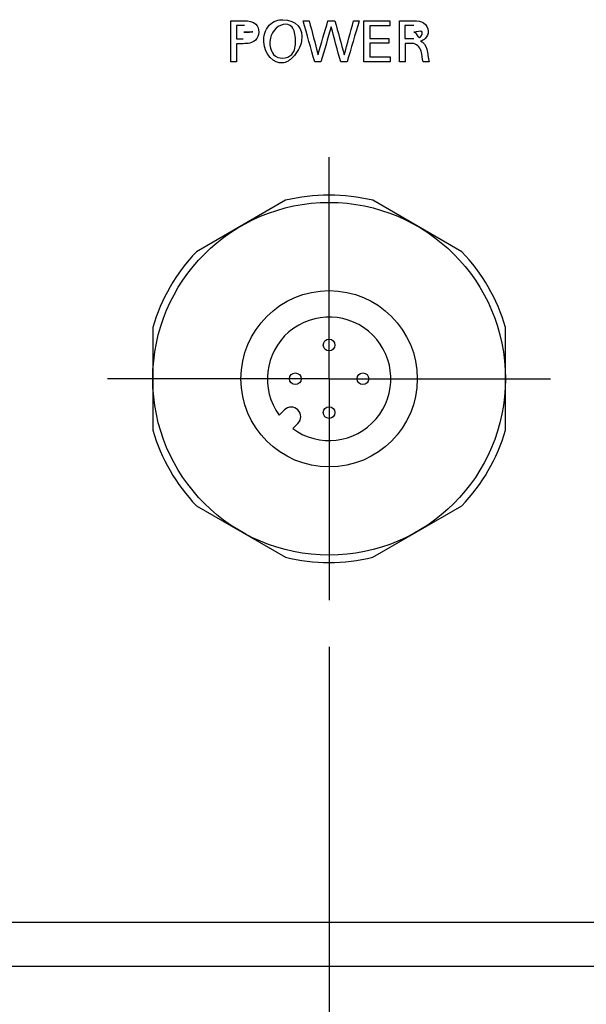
# Model space of a CAD drawing. Header units: inches. Extents: x 0 to 34, y 0 to 22.
# Tile 8 of 40: x 8.695 to 9.454, y 6.324 to 7.643. Entities that reach past the tile are written whole.
import ezdxf

# ---------------------------------------------------------------- set-up
doc = ezdxf.new("R2010")
doc.units = ezdxf.units.IN
doc.header["$LTSCALE"] = 1.87
doc.header["$MEASUREMENT"] = 0
doc.linetypes.add('CENTER', pattern=[0.6, 0.375, -0.075, 0.075, -0.075])
doc.layers.get('0').update_dxf_attribs({"linetype": 'CONTINUOUS'})
for name, color, linetype in [('DATUMCURVES', 7, 'CONTINUOUS'), ('DEFAULT_1', 7, 'CENTER'), ('DIMENSIONS', 7, 'CONTINUOUS')]:
    doc.layers.add(name, color=color, linetype=linetype)
doc.styles.get("Standard").update_dxf_attribs({"font": 'txt', "width": 0.8})
doc.dimstyles.new('DIMSTYLE_1', dxfattribs={"dimtxt": 0.125, "dimasz": 0.1875, "dimexe": 0.18, "dimexo": 0.0625, "dimgap": 0.09, "dimtad": 0, "dimtih": 1, "dimtoh": 1, "dimdec": 3, "dimlfac": 2, "dimzin": 4, "dimdsep": 46, "dimtxsty": 'STANDARD', "dimblk": '_FILLED', "dimblk1": '_FILLED', "dimblk2": '_FILLED', "dimcen": 0.09, "dimadec": 0, "dimazin": 0, "dimtp": 0.01, "dimtm": 0.01, "dimtfac": 1, "dimtdec": 3, "dimtofl": 0, "dimtmove": 0, "dimatfit": 3, "dimldrblk": '_FILLED', "dimfxl": 1, "dimtolj": 1, "dimtzin": 4, "dimarcsym": 0})

# ---------------------------------------------------------------- blocks, each defined once
blk = doc.blocks.new('_FILLED')
at = {"color": 0, "linetype": 'BYBLOCK'}
blk.add_solid([(0, 0), (-1, 0.1736), (-1, -0.1736)], dxfattribs=at)
blk = doc.blocks.new('*D4')
at = {"layer": 'DIMENSIONS', "color": 2, "linetype": 'CONTINUOUS'}
for p, q in [((9.1093, 6.8028), (9.1093, 4.7459)), ((7.2392, 6.3712), (7.2392, 4.7459)), ((7.2392, 4.8709), (7.6364, 4.8709)), ((9.1093, 4.8709), (8.6864, 4.8709))]:
    blk.add_line(p, q, dxfattribs=at)
at = {"layer": 'DIMENSIONS', "color": 2, "linetype": 'CONTINUOUS', "xscale": 0.1875, "yscale": 0.1875, "zscale": 0.1875, "rotation": 180}
blk.add_blockref('_FILLED', (7.2392, 4.8709), dxfattribs=at)
at = {"layer": 'DIMENSIONS', "color": 2, "linetype": 'CONTINUOUS', "xscale": 0.1875, "yscale": 0.1875, "zscale": 0.1875}
blk.add_blockref('_FILLED', (9.1093, 4.8709), dxfattribs=at)
at = {"layer": 'DIMENSIONS', "color": 2, "linetype": 'CONTINUOUS', "width": 0.8}
for s, p in [('3.74', (7.6989, 4.8084)), ('[', (8.2239, 4.8084)), ('95', (8.3239, 4.8084)), (']', (8.5239, 4.8084))]:
    blk.add_text(s, height=0.125, dxfattribs=at).set_placement(p)
blk = doc.blocks.new('*D5')
at = {"layer": 'DIMENSIONS', "color": 2, "linetype": 'CONTINUOUS'}
for p, q in [((9.7983, 6.8028), (9.7983, 3.9959)), ((7.2392, 6.3712), (7.2392, 3.9959)), ((7.2392, 4.1209), (7.8706, 4.1209)), ((9.7983, 4.1209), (9.0206, 4.1209))]:
    blk.add_line(p, q, dxfattribs=at)
at = {"layer": 'DIMENSIONS', "color": 2, "linetype": 'CONTINUOUS', "xscale": 0.1875, "yscale": 0.1875, "zscale": 0.1875, "rotation": 180}
blk.add_blockref('_FILLED', (7.2392, 4.1209), dxfattribs=at)
at = {"layer": 'DIMENSIONS', "color": 2, "linetype": 'CONTINUOUS', "xscale": 0.1875, "yscale": 0.1875, "zscale": 0.1875}
blk.add_blockref('_FILLED', (9.7983, 4.1209), dxfattribs=at)
at = {"layer": 'DIMENSIONS', "color": 2, "linetype": 'CONTINUOUS', "width": 0.8}
for s, p in [('5.12', (7.9331, 4.0584)), ('[', (8.4581, 4.0584)), ('130', (8.5581, 4.0584)), (']', (8.8581, 4.0584))]:
    blk.add_text(s, height=0.125, dxfattribs=at).set_placement(p)

msp = doc.modelspace()

# ---------------------------------------------------------------- linework, layer by layer
at = {"color": 7, "linetype": 'CONTINUOUS'}
for p, q in [((9.05086, 7.40104), (8.93153, 7.33214)), ((9.28708, 7.33214), (9.16775, 7.40104)), ((8.87308, 7.23092), (8.87308, 7.09312)), ((9.34553, 7.09312), (9.34553, 7.23092)), ((9.0425, 7.11331), (9.0495, 7.12031)), ((9.0676, 7.10222), (9.0606, 7.09521)), ((8.93153, 6.99189), (9.05086, 6.923)), ((9.16775, 6.923), (9.28708, 6.99189)), ((14.32584, 6.43367), (7.23923, 6.43367)), ((14.26679, 6.37462), (7.29828, 6.37462))]:
    msp.add_line(p, q, dxfattribs=at)
for centre, radius in [((9.10931, 7.16202), 0.23622), ((9.10931, 7.16202), 0.11811), ((9.10931, 7.20726), 0.00787), ((9.06407, 7.16202), 0.00787), ((9.15454, 7.16202), 0.00787), ((9.10931, 7.11678), 0.00787)]:
    msp.add_circle(centre, radius, dxfattribs=at)
for centre, radius, start, end in [((9.10931, 7.16202), 0.24606, 76.2602, 103.7398), ((9.10931, 7.16202), 0.24606, 136.2602, 163.7398), ((9.10931, 7.16202), 0.24606, 16.2602, 43.7398), ((9.10931, 7.16202), 0.08268, 233.90299, 216.09701), ((9.05855, 7.11126), 0.0128, 315, 135), ((9.10931, 7.16202), 0.24606, 196.2602, 223.7398), ((9.10931, 7.16202), 0.24606, 316.2602, 343.7398), ((9.10931, 7.16202), 0.24606, 256.2602, 283.7398)]:
    msp.add_arc(centre, radius, start, end, dxfattribs=at)
at = {"layer": 'DATUMCURVES', "color": 40, "linetype": 'CONTINUOUS'}
for points in [[(8.97751, 7.58632, 2.34123), (8.97751, 7.60471, 2.34123), (8.97751, 7.62309, 2.34123), (8.97751, 7.64148, 2.34123)], [(8.97751, 7.64148, 2.34123), (8.98367, 7.64148, 2.34123), (8.98983, 7.64148, 2.34123), (8.99599, 7.64148, 2.34123)], [(9.07444, 7.64148, 2.34123), (9.07716, 7.64148, 2.34123), (9.07989, 7.64148, 2.34123), (9.08261, 7.64148, 2.34123)], [(9.0901, 7.58632, 2.34123), (9.08488, 7.60471, 2.34123), (9.07966, 7.62309, 2.34123), (9.07444, 7.64148, 2.34123)], [(9.08261, 7.64148, 2.34123), (9.08659, 7.62635, 2.34123), (9.09056, 7.61122, 2.34123), (9.09453, 7.5961, 2.34123)], [(9.09453, 7.5961, 2.34123), (9.09891, 7.61122, 2.34123), (9.10329, 7.62635, 2.34123), (9.10767, 7.64148, 2.34123)], [(9.10767, 7.64148, 2.34123), (9.11083, 7.64148, 2.34123), (9.11399, 7.64148, 2.34123), (9.11715, 7.64148, 2.34123)], [(9.11715, 7.64148, 2.34123), (9.1213, 7.62623, 2.34123), (9.12545, 7.61097, 2.34123), (9.1296, 7.59572, 2.34123)], [(9.1296, 7.59572, 2.34123), (9.13378, 7.61097, 2.34123), (9.13795, 7.62623, 2.34123), (9.14213, 7.64148, 2.34123)], [(9.14962, 7.64148, 2.34123), (9.14417, 7.62309, 2.34123), (9.13872, 7.60471, 2.34123), (9.13327, 7.58632, 2.34123)], [(9.14213, 7.64148, 2.34123), (9.14463, 7.64148, 2.34123), (9.14712, 7.64148, 2.34123), (9.14962, 7.64148, 2.34123)], [(9.15602, 7.58632, 2.34123), (9.15602, 7.60471, 2.34123), (9.15602, 7.62309, 2.34123), (9.15602, 7.64148, 2.34123)], [(9.15602, 7.64148, 2.34123), (9.16756, 7.64148, 2.34123), (9.1791, 7.64148, 2.34123), (9.19063, 7.64148, 2.34123)], [(9.19063, 7.64148, 2.34123), (9.19063, 7.63931, 2.34123), (9.19063, 7.63715, 2.34123), (9.19063, 7.63498, 2.34123)], [(9.20346, 7.58632, 2.34123), (9.20346, 7.60471, 2.34123), (9.20346, 7.62309, 2.34123), (9.20346, 7.64148, 2.34123)], [(9.20346, 7.64148, 2.34123), (9.21003, 7.64148, 2.34123), (9.2166, 7.64148, 2.34123), (9.22317, 7.64148, 2.34123)], [(8.98514, 7.63529, 2.34123), (8.98514, 7.62928, 2.34123), (8.98514, 7.62327, 2.34123), (8.98514, 7.61726, 2.34123)], [(8.99584, 7.63529, 2.34123), (8.99227, 7.63529, 2.34123), (8.98871, 7.63529, 2.34123), (8.98514, 7.63529, 2.34123)], [(8.99504, 7.62628, 2.34123), (8.99903, 7.62628, 2.34123), (9.01497, 7.62703, 2.34123), (8.99903, 7.62628, 2.34123), (8.99504, 7.62628, 2.34123)], [(9.11203, 7.63346, 2.34123), (9.10747, 7.61774, 2.34123), (9.10291, 7.60203, 2.34123), (9.09835, 7.58632, 2.34123)], [(9.12479, 7.58632, 2.34123), (9.12053, 7.60203, 2.34123), (9.11628, 7.61774, 2.34123), (9.11203, 7.63346, 2.34123)], [(9.16366, 7.63498, 2.34123), (9.16366, 7.62925, 2.34123), (9.16366, 7.62352, 2.34123), (9.16366, 7.61779, 2.34123)], [(9.19063, 7.63498, 2.34123), (9.18164, 7.63498, 2.34123), (9.17265, 7.63498, 2.34123), (9.16366, 7.63498, 2.34123)], [(9.21087, 7.63506, 2.34123), (9.21087, 7.62928, 2.34123), (9.21087, 7.6235, 2.34123), (9.21087, 7.61772, 2.34123)], [(9.22294, 7.63506, 2.34123), (9.21892, 7.63506, 2.34123), (9.2149, 7.63506, 2.34123), (9.21087, 7.63506, 2.34123)], [(9.2338, 7.62647, 2.34123), (9.23254, 7.6287, 2.34123), (9.22645, 7.62639, 2.34123), (9.22294, 7.62639, 2.34123)], [(8.98514, 7.61726, 2.34123), (8.98817, 7.61726, 2.34123), (8.9912, 7.61726, 2.34123), (8.99424, 7.61726, 2.34123)], [(8.98514, 7.61084, 2.34123), (8.98514, 7.60267, 2.34123), (8.98514, 7.59449, 2.34123), (8.98514, 7.58632, 2.34123)], [(8.99408, 7.61084, 2.34123), (8.9911, 7.61084, 2.34123), (8.98812, 7.61084, 2.34123), (8.98514, 7.61084, 2.34123)], [(9.16366, 7.61779, 2.34123), (9.17222, 7.61779, 2.34123), (9.18078, 7.61779, 2.34123), (9.18933, 7.61779, 2.34123)], [(9.16366, 7.61138, 2.34123), (9.16366, 7.60526, 2.34123), (9.16366, 7.59915, 2.34123), (9.16366, 7.59304, 2.34123)], [(9.18933, 7.61138, 2.34123), (9.18078, 7.61138, 2.34123), (9.17222, 7.61138, 2.34123), (9.16366, 7.61138, 2.34123)], [(9.18933, 7.61779, 2.34123), (9.18933, 7.61565, 2.34123), (9.18933, 7.61351, 2.34123), (9.18933, 7.61138, 2.34123)], [(9.21087, 7.61772, 2.34123), (9.2149, 7.61772, 2.34123), (9.21892, 7.61772, 2.34123), (9.22294, 7.61772, 2.34123)], [(9.21103, 7.61123, 2.34123), (9.21103, 7.60292, 2.34123), (9.21103, 7.59462, 2.34123), (9.21103, 7.58632, 2.34123)], [(9.22065, 7.61123, 2.34123), (9.21744, 7.61123, 2.34123), (9.21423, 7.61123, 2.34123), (9.21103, 7.61123, 2.34123)], [(8.98514, 7.58632, 2.34123), (8.9826, 7.58632, 2.34123), (8.98005, 7.58632, 2.34123), (8.97751, 7.58632, 2.34123)], [(9.09835, 7.58632, 2.34123), (9.0956, 7.58632, 2.34123), (9.09285, 7.58632, 2.34123), (9.0901, 7.58632, 2.34123)], [(9.13327, 7.58632, 2.34123), (9.13044, 7.58632, 2.34123), (9.12761, 7.58632, 2.34123), (9.12479, 7.58632, 2.34123)], [(9.19124, 7.58632, 2.34123), (9.1795, 7.58632, 2.34123), (9.16776, 7.58632, 2.34123), (9.15602, 7.58632, 2.34123)], [(9.16366, 7.59304, 2.34123), (9.17286, 7.59304, 2.34123), (9.18205, 7.59304, 2.34123), (9.19124, 7.59304, 2.34123)], [(9.19124, 7.59304, 2.34123), (9.19124, 7.5908, 2.34123), (9.19124, 7.58856, 2.34123), (9.19124, 7.58632, 2.34123)], [(9.21103, 7.58632, 2.34123), (9.2085, 7.58632, 2.34123), (9.20598, 7.58632, 2.34123), (9.20346, 7.58632, 2.34123)], [(9.24342, 7.58632, 2.34123), (9.2407, 7.58632, 2.34123), (9.23797, 7.58632, 2.34123), (9.23525, 7.58632, 2.34123)]]:
    msp.add_open_spline(points, degree=3, dxfattribs=at)
for points, knots in [([(8.99599, 7.64148, 2.34123), (9.00122, 7.64148, 2.34123), (9.01181, 7.64001, 2.34123), (9.01657, 7.62625, 2.34123), (9.01118, 7.61219, 2.34123), (8.99986, 7.61084, 2.34123), (8.99408, 7.61084, 2.34123)], [0, 0, 0, 0, 0.2799117, 0.483902, 0.6911017, 1, 1, 1, 1]), ([(9.02907, 7.63552, 2.34123), (9.0348, 7.64171, 2.34123), (9.06168, 7.64679, 2.34123), (9.08039, 7.62533, 2.34123), (9.0666, 7.59872, 2.34123), (9.06092, 7.59282, 2.34123)], [0, 0, 0, 0, 0.1873329, 0.7463589, 1, 1, 1, 1]), ([(9.05969, 7.63288, 2.34123), (9.05642, 7.63689, 2.34123), (9.04255, 7.63888, 2.34123), (9.02665, 7.62039, 2.34123), (9.03105, 7.60129, 2.34123), (9.03487, 7.59656, 2.34123)], [0, 0, 0, 0, 0.2415314, 0.7360198, 1, 1, 1, 1]), ([(9.22317, 7.64148, 2.34123), (9.22749, 7.64148, 2.34123), (9.23696, 7.64104, 2.34123), (9.24384, 7.62842, 2.34123), (9.23958, 7.6178, 2.34123), (9.23396, 7.61493, 2.34123), (9.23158, 7.61428, 2.34123)], [0, 0, 0, 0, 0.2963735, 0.5890827, 0.8300821, 1, 1, 1, 1]), ([(9.06092, 7.59282, 2.34123), (9.05678, 7.58852, 2.34123), (9.04085, 7.57863, 2.34123), (9.01788, 7.60091, 2.34123), (9.02303, 7.62902, 2.34123), (9.02907, 7.63552, 2.34123)], [0, 0, 0, 0, 0.2372759, 0.7767866, 1, 1, 1, 1]), ([(9.03487, 7.59656, 2.34123), (9.038, 7.59266, 2.34123), (9.04731, 7.59001, 2.34123), (9.06295, 7.59584, 2.34123), (9.06549, 7.61994, 2.34123), (9.06245, 7.6295, 2.34123), (9.05969, 7.63288, 2.34123)], [0, 0, 0, 0, 0.1732868, 0.3526262, 0.6080686, 1, 1, 1, 1]), ([(9.22294, 7.62639, 2.34123), (9.22641, 7.62639, 2.34123), (9.22889, 7.61275, 2.34123), (9.2347, 7.62436, 2.34123), (9.23386, 7.62636, 2.34123), (9.2338, 7.62647, 2.34123)], [0, 0, 0, 0, 0.5474491, 0.9736692, 1, 1, 1, 1]), ([(9.23525, 7.58632, 2.34123), (9.23368, 7.591, 2.34123), (9.23537, 7.60141, 2.34123), (9.22594, 7.61123, 2.34123), (9.22065, 7.61123, 2.34123)], [0, 0, 0, 0, 0.4826219, 1, 1, 1, 1]), ([(9.23158, 7.61428, 2.34123), (9.23595, 7.61314, 2.34123), (9.24205, 7.60198, 2.34123), (9.24147, 7.59188, 2.34123), (9.24342, 7.58632, 2.34123)], [0, 0, 0, 0, 0.4337879, 1, 1, 1, 1])]:
    msp.add_open_spline(points, degree=3, knots=knots, dxfattribs=at)
at = {"layer": 'DEFAULT_1', "color": 7, "linetype": 'CENTER'}
for q in [(9.10931, 7.45871), (8.81261, 7.16202), (9.10931, 6.86533), (9.406, 7.16202)]:
    msp.add_line((9.10931, 7.16202), q, dxfattribs=at)

# ---------------------------------------------------------------- dimensions: what is measured, and where the dimension line sits
at = {"layer": 'DIMENSIONS', "color": 2, "linetype": 'CONTINUOUS'}
for base, p2, picture, middle in [((9.10931, 4.87087), (9.10931, 6.80283), '*D4', (8.16135, 4.87087)), ((9.79828, 4.12087), (9.79828, 6.80283), '*D5', (8.44555, 4.12087))]:
    dim = msp.add_linear_dim(base=base, p1=(7.23923, 6.37117), p2=p2, dimstyle='DIMSTYLE_1', dxfattribs=at)
    dim.commit()
    dim.dimension.update_dxf_attribs({"geometry": picture, "text_midpoint": middle, "dimtype": 160})

doc.saveas('drawing.dxf')
